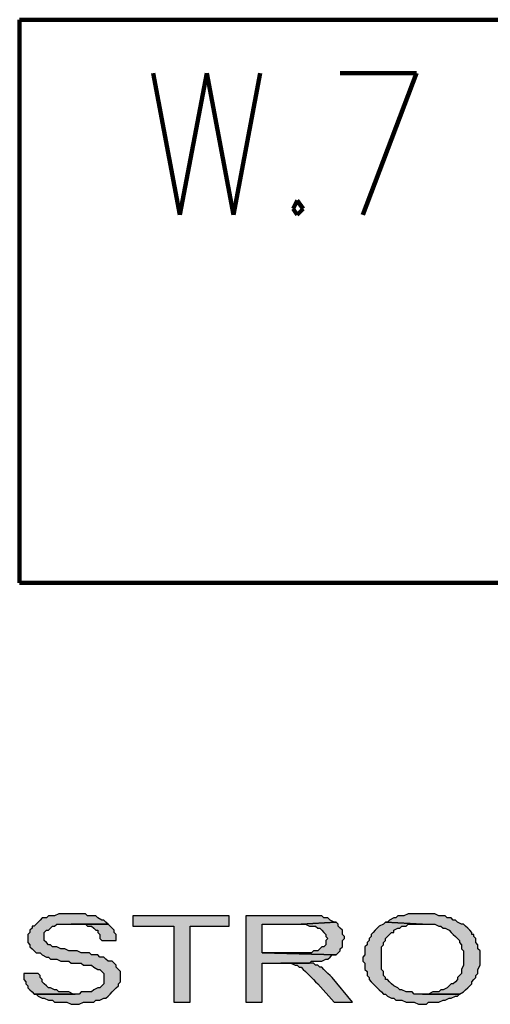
# Model space of a CAD drawing. Header units: inches. Extents: x -1901 to 7725, y 4299 to 7113.
# Tile 32 of 180: x 603 to 699, y 4620 to 4823. Entities that reach past the tile are written whole.
import ezdxf

# ---------------------------------------------------------------- set-up
doc = ezdxf.new("R2010")
doc.units = ezdxf.units.IN
doc.header["$MEASUREMENT"] = 0
doc.layers.add('at_Entity', color=7, linetype='Continuous')
doc.layers.add('at_Solid', color=7, linetype='Continuous')

msp = doc.modelspace()

# ---------------------------------------------------------------- hatches: boundary and pattern name
at = {"layer": 'at_Solid'}
for points in [[(613.09, 4638.94), (610.56, 4638.94), (609.71, 4638.52), (608.44, 4638.52), (608.03, 4638.1), (607.18, 4638.1), (606.76, 4637.68), (606.33, 4637.25), (605.91, 4636.83), (605.49, 4636.41), (605.07, 4636.41), (605.07, 4635.98), (604.64, 4635.56), (604.64, 4635.14), (604.22, 4634.72), (604.22, 4633.87), (604.22, 4633.03), (604.64, 4632.61), (604.64, 4632.18), (605.07, 4631.76), (605.49, 4631.34), (605.91, 4630.92), (606.76, 4630.92), (607.18, 4630.49), (608.03, 4630.07), (608.44, 4630.07), (608.87, 4629.65), (610.14, 4629.65), (610.98, 4629.23), (612.67, 4629.23), (613.09, 4628.8), (615.2, 4628.8), (615.63, 4628.38), (617.32, 4628.38), (617.74, 4627.96), (618.58, 4627.54), (619.01, 4627.54), (619.43, 4627.12), (619.85, 4626.69), (619.85, 4624.58), (619.43, 4624.16), (619.01, 4623.74), (618.58, 4623.74), (617.74, 4623.31), (617.32, 4622.89), (615.2, 4622.89), (614.78, 4622.47), (605.49, 4622.47), (605.91, 4622.47), (606.33, 4622.05), (607.18, 4621.62), (607.6, 4621.62), (608.44, 4621.2), (609.29, 4621.2), (609.71, 4620.78), (612.25, 4620.78), (613.09, 4620.36), (614.78, 4620.36), (615.63, 4620.78), (617.74, 4620.78), (618.16, 4621.2), (619.01, 4621.2), (619.85, 4621.62), (620.27, 4621.62), (620.69, 4622.05), (621.12, 4622.47), (621.54, 4622.89), (621.96, 4623.31), (622.39, 4623.74), (622.81, 4624.16), (622.81, 4624.58), (623.23, 4625), (623.23, 4627.12), (622.81, 4627.54), (622.39, 4627.96), (622.39, 4628.38), (621.96, 4628.8), (621.54, 4629.23), (620.69, 4629.23), (620.27, 4629.65), (619.85, 4630.07), (619.01, 4630.07), (618.58, 4630.49), (617.32, 4630.49), (616.9, 4630.92), (615.2, 4630.92), (614.36, 4631.34), (612.67, 4631.34), (611.83, 4631.76), (610.98, 4631.76), (610.14, 4632.18), (609.29, 4632.18), (608.87, 4632.61), (608.44, 4632.61), (608.03, 4633.03), (607.6, 4633.45), (607.6, 4635.14), (608.03, 4635.56), (608.44, 4635.56), (608.87, 4635.98), (609.29, 4636.41), (609.71, 4636.41), (610.14, 4636.83), (620.69, 4636.83), (620.27, 4637.25), (619.85, 4637.68), (619.43, 4637.68), (618.58, 4638.1), (618.16, 4638.52), (616.47, 4638.52), (616.05, 4638.94), (613.94, 4638.94)], [(645.62, 4638.52), (625.76, 4638.52), (625.76, 4636.41), (634.21, 4636.41), (634.21, 4620.78), (637.59, 4620.78), (637.59, 4636.41), (645.62, 4636.41)], [(660.4, 4638.52), (649, 4638.52), (649, 4620.78), (652.37, 4620.78), (652.37, 4628.8), (662.09, 4628.8), (662.51, 4629.23), (664.63, 4629.23), (665.47, 4629.65), (665.89, 4629.65), (666.32, 4630.07), (666.74, 4630.49), (667.58, 4630.49), (652.37, 4630.92), (652.37, 4636.83), (660.4, 4636.83), (667.58, 4637.25), (667.16, 4637.25), (666.32, 4637.68), (665.89, 4638.1), (665.05, 4638.1), (664.63, 4638.52), (661.25, 4638.52)], [(685.32, 4638.94), (682.37, 4638.94), (681.52, 4638.52), (680.26, 4638.52), (679.83, 4638.1), (679.41, 4638.1), (678.57, 4637.68), (678.14, 4637.25), (677.72, 4637.25), (685.32, 4636.83), (687.86, 4636.83), (688.7, 4636.41), (689.12, 4636.41), (689.55, 4635.98), (689.97, 4635.98), (690.81, 4635.56), (691.24, 4635.14), (691.66, 4634.72), (692.08, 4634.3), (692.5, 4633.87), (692.92, 4633.45), (692.92, 4633.03), (693.35, 4632.61), (693.35, 4631.76), (693.77, 4631.34), (693.77, 4628.38), (693.35, 4627.54), (693.35, 4626.69), (692.92, 4626.27), (692.5, 4625.85), (692.5, 4625.43), (692.08, 4625), (691.66, 4624.58), (691.24, 4624.58), (690.81, 4624.16), (690.39, 4623.74), (689.55, 4623.31), (689.12, 4623.31), (688.7, 4622.89), (687.43, 4622.89), (686.59, 4622.47), (685.32, 4622.47), (692.92, 4622.47), (693.77, 4622.89), (694.19, 4623.31), (694.62, 4623.74), (695.04, 4624.16), (695.46, 4624.58), (695.46, 4625), (695.89, 4625.43), (696.3, 4625.85), (696.3, 4626.27), (696.73, 4626.69), (696.73, 4627.54), (697.15, 4628.38), (697.15, 4631.34), (696.73, 4631.76), (696.73, 4632.61), (696.3, 4633.03), (696.3, 4633.87), (695.89, 4634.3), (695.89, 4634.72), (695.46, 4634.72), (695.46, 4635.14), (695.04, 4635.56), (694.62, 4635.98), (694.19, 4636.41), (693.77, 4636.83), (693.35, 4636.83), (692.5, 4637.25), (692.08, 4637.68), (691.66, 4637.68), (691.24, 4638.1), (690.39, 4638.1), (689.97, 4638.52), (688.7, 4638.52), (687.86, 4638.94), (685.75, 4638.94)], [(620.69, 4636.83), (613.09, 4636.83), (616.05, 4636.83), (616.47, 4636.41), (617.32, 4636.41), (617.74, 4635.98), (618.16, 4635.56), (618.58, 4635.56), (618.58, 4635.14), (619.01, 4634.72), (619.01, 4633.87), (619.43, 4633.45), (622.39, 4633.45), (622.39, 4634.72), (621.96, 4635.14), (621.96, 4635.56), (621.54, 4635.98), (621.12, 4636.41)], [(667.58, 4637.25), (660.4, 4636.83), (661.25, 4636.83), (662.09, 4636.41), (663.36, 4636.41), (663.78, 4635.98), (664.2, 4635.98), (664.63, 4635.56), (665.05, 4635.14), (665.47, 4634.72), (665.47, 4634.3), (665.89, 4633.87), (665.47, 4633.45), (665.47, 4632.61), (665.05, 4632.18), (664.63, 4632.18), (664.2, 4631.76), (663.78, 4631.34), (662.94, 4631.34), (662.51, 4630.92), (652.37, 4630.92), (667.58, 4630.49), (668, 4630.92), (668.43, 4631.34), (668.43, 4631.76), (668.85, 4632.18), (668.85, 4633.45), (669.27, 4633.87), (669.27, 4634.3), (668.85, 4634.72), (668.85, 4635.56), (668.43, 4635.98), (668, 4636.41), (668, 4636.83)], [(677.72, 4637.25), (677.3, 4636.83), (676.45, 4636.41), (676.03, 4635.98), (675.61, 4635.56), (675.18, 4635.14), (674.77, 4634.72), (674.77, 4634.3), (674.34, 4633.87), (674.34, 4633.45), (673.92, 4633.03), (673.92, 4632.61), (673.49, 4632.18), (673.49, 4630.49), (673.08, 4630.07), (673.08, 4629.23), (673.49, 4628.8), (673.49, 4627.54), (673.92, 4627.12), (673.92, 4626.27), (674.34, 4625.85), (674.34, 4625.43), (674.77, 4625), (675.18, 4624.58), (675.61, 4624.16), (676.03, 4623.74), (676.45, 4623.31), (676.88, 4622.89), (677.3, 4622.47), (677.72, 4622.47), (678.14, 4622.05), (678.98, 4621.62), (679.41, 4621.62), (679.83, 4621.2), (681.1, 4621.2), (681.94, 4620.78), (683.63, 4620.78), (684.48, 4620.36), (686.17, 4620.36), (686.59, 4620.78), (688.7, 4620.78), (689.55, 4621.2), (689.97, 4621.2), (690.81, 4621.62), (691.24, 4621.62), (692.08, 4622.05), (692.5, 4622.05), (692.92, 4622.47), (683.63, 4622.47), (683.21, 4622.89), (681.94, 4622.89), (681.1, 4623.31), (680.68, 4623.31), (680.26, 4623.74), (679.41, 4624.16), (678.98, 4624.58), (678.57, 4625), (678.14, 4625.43), (677.72, 4625.43), (677.72, 4625.85), (677.3, 4626.27), (677.3, 4627.12), (676.88, 4627.54), (676.88, 4632.18), (677.3, 4632.61), (677.3, 4633.03), (677.72, 4633.45), (677.72, 4633.87), (678.14, 4634.3), (678.57, 4634.72), (678.98, 4635.14), (679.41, 4635.14), (679.41, 4635.56), (680.26, 4635.98), (680.68, 4635.98), (681.1, 4636.41), (681.94, 4636.41), (682.37, 4636.83), (685.32, 4636.83)], [(662.09, 4628.8), (656.18, 4628.8), (658.29, 4628.8), (659.13, 4628.38), (659.56, 4628.38), (659.98, 4627.96), (660.4, 4627.96), (660.82, 4627.54), (661.25, 4627.12), (661.67, 4626.69), (662.09, 4626.27), (662.51, 4625.85), (662.94, 4625.43), (663.36, 4625), (663.78, 4624.58), (667.16, 4620.78), (670.96, 4620.78), (666.74, 4625.85), (666.32, 4626.27), (665.89, 4626.69), (665.47, 4627.12), (665.05, 4627.54), (664.63, 4627.96), (664.2, 4627.96), (663.78, 4628.38), (663.36, 4628.38), (662.94, 4628.8)], [(606.33, 4626.69), (603.38, 4626.69), (603.38, 4625.43), (603.8, 4625), (603.8, 4624.58), (604.22, 4624.16), (604.22, 4623.74), (604.64, 4623.31), (605.07, 4622.89), (605.49, 4622.47), (613.94, 4622.47), (613.52, 4622.47), (612.67, 4622.89), (610.56, 4622.89), (610.14, 4623.31), (609.71, 4623.31), (608.87, 4623.74), (608.44, 4623.74), (608.03, 4624.16), (607.6, 4624.58), (607.18, 4625), (607.18, 4625.43), (606.76, 4625.85), (606.76, 4626.27)]]:
    msp.add_hatch(color=7, dxfattribs=at).paths.add_polyline_path(points)

# ---------------------------------------------------------------- linework, layer by layer
at = {"layer": 'at_Entity', "color": 7, "lineweight": 211}
for p, q in [((602.53, 4822.69), (1339.62, 4822.69)), ((602.53, 4822.69), (602.53, 4706.95)), ((629.99, 4811.7), (635.48, 4782.56)), ((635.48, 4782.56), (640.97, 4811.7)), ((640.97, 4811.7), (646.46, 4782.56)), ((646.46, 4782.56), (651.96, 4811.7)), ((684.06, 4811.7), (668.43, 4811.7)), ((673.08, 4782.56), (684.06, 4811.7)), ((659.56, 4785.52), (658.71, 4783.83)), ((660.82, 4783.83), (659.56, 4785.52)), ((658.71, 4783.83), (659.56, 4782.56)), ((659.56, 4782.56), (660.82, 4783.83)), ((602.53, 4706.95), (1339.62, 4706.95))]:
    msp.add_line(p, q, dxfattribs=at)
at = {"layer": 'at_Entity', "color": 7}
for p, q in [((606.76, 4637.68), (606.33, 4637.25)), ((607.18, 4638.1), (606.76, 4637.68)), ((608.03, 4638.1), (607.18, 4638.1)), ((608.44, 4638.52), (608.03, 4638.1)), ((609.71, 4638.52), (608.44, 4638.52)), ((610.56, 4638.94), (609.71, 4638.52)), ((613.09, 4638.94), (610.56, 4638.94)), ((613.94, 4638.94), (613.09, 4638.94)), ((616.05, 4638.94), (613.94, 4638.94)), ((616.47, 4638.52), (616.05, 4638.94)), ((618.16, 4638.52), (616.47, 4638.52)), ((618.58, 4638.1), (618.16, 4638.52)), ((619.43, 4637.68), (618.58, 4638.1)), ((619.85, 4637.68), (619.43, 4637.68)), ((620.27, 4637.25), (619.85, 4637.68)), ((645.62, 4638.52), (625.76, 4638.52)), ((625.76, 4638.52), (625.76, 4636.41)), ((645.62, 4636.41), (645.62, 4638.52)), ((660.4, 4638.52), (649, 4638.52)), ((649, 4638.52), (649, 4620.78)), ((661.25, 4638.52), (660.4, 4638.52)), ((664.63, 4638.52), (661.25, 4638.52)), ((665.05, 4638.1), (664.63, 4638.52)), ((665.89, 4638.1), (665.05, 4638.1)), ((666.32, 4637.68), (665.89, 4638.1)), ((667.16, 4637.25), (666.32, 4637.68)), ((678.57, 4637.68), (678.14, 4637.25)), ((679.41, 4638.1), (678.57, 4637.68)), ((679.83, 4638.1), (679.41, 4638.1)), ((680.26, 4638.52), (679.83, 4638.1)), ((681.52, 4638.52), (680.26, 4638.52)), ((682.37, 4638.94), (681.52, 4638.52)), ((685.32, 4638.94), (682.37, 4638.94)), ((685.75, 4638.94), (685.32, 4638.94)), ((687.86, 4638.94), (685.75, 4638.94)), ((688.7, 4638.52), (687.86, 4638.94)), ((689.97, 4638.52), (688.7, 4638.52)), ((690.39, 4638.1), (689.97, 4638.52)), ((691.24, 4638.1), (690.39, 4638.1)), ((691.66, 4637.68), (691.24, 4638.1)), ((692.08, 4637.68), (691.66, 4637.68)), ((692.5, 4637.25), (692.08, 4637.68)), ((605.07, 4635.98), (604.64, 4635.56)), ((604.64, 4635.56), (604.64, 4635.14)), ((605.49, 4636.41), (605.07, 4636.41)), ((605.07, 4636.41), (605.07, 4635.98)), ((605.91, 4636.83), (605.49, 4636.41)), ((606.33, 4637.25), (605.91, 4636.83)), ((607.6, 4635.14), (608.03, 4635.56)), ((608.03, 4635.56), (608.44, 4635.56)), ((608.44, 4635.56), (608.87, 4635.98)), ((608.87, 4635.98), (609.29, 4636.41)), ((609.29, 4636.41), (609.71, 4636.41)), ((609.71, 4636.41), (610.14, 4636.83)), ((610.14, 4636.83), (620.69, 4636.83)), ((620.69, 4636.83), (613.09, 4636.83)), ((613.09, 4636.83), (616.05, 4636.83)), ((616.05, 4636.83), (616.47, 4636.41)), ((616.47, 4636.41), (617.32, 4636.41)), ((617.32, 4636.41), (617.74, 4635.98)), ((617.74, 4635.98), (618.16, 4635.56)), ((618.16, 4635.56), (618.58, 4635.56)), ((618.58, 4635.56), (618.58, 4635.14)), ((620.69, 4636.83), (620.27, 4637.25)), ((621.12, 4636.41), (620.69, 4636.83)), ((621.54, 4635.98), (621.12, 4636.41)), ((621.12, 4636.41), (621.12, 4636.41)), ((621.96, 4635.56), (621.54, 4635.98)), ((621.96, 4635.14), (621.96, 4635.56)), ((625.76, 4636.41), (634.21, 4636.41)), ((634.21, 4636.41), (634.21, 4620.78)), ((637.59, 4620.78), (637.59, 4636.41)), ((637.59, 4636.41), (645.62, 4636.41)), ((652.37, 4630.92), (652.37, 4636.83)), ((652.37, 4636.83), (660.4, 4636.83)), ((667.58, 4637.25), (660.4, 4636.83)), ((660.4, 4636.83), (667.58, 4637.25)), ((660.4, 4636.83), (661.25, 4636.83)), ((661.25, 4636.83), (662.09, 4636.41)), ((662.09, 4636.41), (663.36, 4636.41)), ((663.36, 4636.41), (663.78, 4635.98)), ((663.78, 4635.98), (664.2, 4635.98)), ((664.2, 4635.98), (664.63, 4635.56)), ((664.63, 4635.56), (665.05, 4635.14)), ((667.58, 4637.25), (667.16, 4637.25)), ((668, 4636.83), (667.58, 4637.25)), ((668, 4636.41), (668, 4636.83)), ((668.43, 4635.98), (668, 4636.41)), ((668.85, 4635.56), (668.43, 4635.98)), ((668.85, 4634.72), (668.85, 4635.56)), ((675.61, 4635.56), (675.18, 4635.14)), ((676.03, 4635.98), (675.61, 4635.56)), ((676.45, 4636.41), (676.03, 4635.98)), ((677.3, 4636.83), (676.45, 4636.41)), ((676.45, 4636.41), (676.45, 4636.41)), ((677.72, 4637.25), (677.3, 4636.83)), ((685.32, 4636.83), (677.72, 4637.25)), ((678.14, 4637.25), (677.72, 4637.25)), ((677.72, 4637.25), (685.32, 4636.83)), ((679.41, 4635.56), (680.26, 4635.98)), ((679.41, 4635.14), (679.41, 4635.56)), ((680.26, 4635.98), (680.68, 4635.98)), ((680.68, 4635.98), (681.1, 4636.41)), ((681.1, 4636.41), (681.94, 4636.41)), ((681.94, 4636.41), (682.37, 4636.83)), ((682.37, 4636.83), (685.32, 4636.83)), ((685.32, 4636.83), (687.86, 4636.83)), ((687.86, 4636.83), (688.7, 4636.41)), ((688.7, 4636.41), (689.12, 4636.41)), ((689.12, 4636.41), (689.55, 4635.98)), ((689.55, 4635.98), (689.97, 4635.98)), ((689.97, 4635.98), (690.81, 4635.56)), ((690.81, 4635.56), (691.24, 4635.14)), ((693.35, 4636.83), (692.5, 4637.25)), ((693.77, 4636.83), (693.35, 4636.83)), ((694.19, 4636.41), (693.77, 4636.83)), ((694.62, 4635.98), (694.19, 4636.41)), ((695.04, 4635.56), (694.62, 4635.98)), ((695.46, 4635.14), (695.04, 4635.56)), ((604.64, 4635.14), (604.22, 4634.72)), ((604.22, 4634.72), (604.22, 4633.87)), ((604.22, 4633.87), (604.22, 4633.03)), ((607.6, 4633.45), (607.6, 4635.14)), ((608.03, 4633.03), (607.6, 4633.45)), ((618.58, 4635.14), (619.01, 4634.72)), ((619.01, 4634.72), (619.01, 4633.87)), ((619.01, 4633.87), (619.43, 4633.45)), ((619.43, 4633.45), (622.39, 4633.45)), ((622.39, 4634.72), (621.96, 4635.14)), ((622.39, 4633.45), (622.39, 4634.72)), ((665.05, 4635.14), (665.47, 4634.72)), ((665.47, 4634.72), (665.47, 4634.3)), ((665.47, 4634.3), (665.89, 4633.87)), ((665.89, 4633.87), (665.47, 4633.45)), ((665.47, 4633.45), (665.47, 4632.61)), ((669.27, 4634.3), (668.85, 4634.72)), ((668.85, 4633.45), (669.27, 4633.87)), ((668.85, 4632.18), (668.85, 4633.45)), ((669.27, 4633.87), (669.27, 4634.3)), ((674.34, 4633.45), (673.92, 4633.03)), ((674.77, 4634.3), (674.34, 4633.87)), ((674.34, 4633.87), (674.34, 4633.45)), ((675.18, 4635.14), (674.77, 4634.72)), ((674.77, 4634.72), (674.77, 4634.3)), ((677.3, 4633.03), (677.72, 4633.45)), ((677.72, 4633.87), (678.14, 4634.3)), ((677.72, 4633.45), (677.72, 4633.87)), ((678.14, 4634.3), (678.57, 4634.72)), ((678.57, 4634.72), (678.98, 4635.14)), ((678.98, 4635.14), (679.41, 4635.14)), ((691.24, 4635.14), (691.66, 4634.72)), ((691.66, 4634.72), (692.08, 4634.3)), ((692.08, 4634.3), (692.5, 4633.87)), ((692.5, 4633.87), (692.92, 4633.45)), ((692.92, 4633.45), (692.92, 4633.03)), ((695.46, 4634.72), (695.46, 4635.14)), ((695.89, 4634.72), (695.46, 4634.72)), ((695.89, 4634.3), (695.89, 4634.72)), ((696.3, 4633.87), (695.89, 4634.3)), ((696.3, 4633.03), (696.3, 4633.87)), ((604.22, 4633.03), (604.64, 4632.61)), ((604.64, 4632.61), (604.64, 4632.18)), ((604.64, 4632.18), (605.07, 4631.76)), ((605.07, 4631.76), (605.07, 4631.76)), ((605.07, 4631.76), (605.49, 4631.34)), ((608.44, 4632.61), (608.03, 4633.03)), ((608.87, 4632.61), (608.44, 4632.61)), ((609.29, 4632.18), (608.87, 4632.61)), ((610.14, 4632.18), (609.29, 4632.18)), ((610.98, 4631.76), (610.14, 4632.18)), ((611.83, 4631.76), (610.98, 4631.76)), ((612.67, 4631.34), (611.83, 4631.76)), ((664.2, 4631.76), (663.78, 4631.34)), ((664.63, 4632.18), (664.2, 4631.76)), ((665.05, 4632.18), (664.63, 4632.18)), ((665.47, 4632.61), (665.05, 4632.18)), ((668.43, 4631.76), (668.85, 4632.18)), ((668.43, 4631.34), (668.43, 4631.76)), ((673.92, 4632.61), (673.49, 4632.18)), ((673.49, 4632.18), (673.49, 4630.49)), ((673.92, 4633.03), (673.92, 4632.61)), ((676.88, 4632.18), (677.3, 4632.61)), ((676.88, 4627.54), (676.88, 4632.18)), ((677.3, 4632.61), (677.3, 4633.03)), ((692.92, 4633.03), (693.35, 4632.61)), ((693.35, 4632.61), (693.35, 4631.76)), ((693.35, 4631.76), (693.77, 4631.34)), ((696.73, 4632.61), (696.3, 4633.03)), ((696.73, 4631.76), (696.73, 4632.61)), ((697.15, 4631.34), (696.73, 4631.76)), ((605.49, 4631.34), (605.91, 4630.92)), ((605.91, 4630.92), (606.76, 4630.92)), ((606.76, 4630.92), (607.18, 4630.49)), ((607.18, 4630.49), (608.03, 4630.07)), ((608.03, 4630.07), (608.44, 4630.07)), ((608.44, 4630.07), (608.87, 4629.65)), ((608.87, 4629.65), (610.14, 4629.65)), ((610.14, 4629.65), (610.98, 4629.23)), ((614.36, 4631.34), (612.67, 4631.34)), ((615.2, 4630.92), (614.36, 4631.34)), ((616.9, 4630.92), (615.2, 4630.92)), ((617.32, 4630.49), (616.9, 4630.92)), ((618.58, 4630.49), (617.32, 4630.49)), ((619.01, 4630.07), (618.58, 4630.49)), ((619.85, 4630.07), (619.01, 4630.07)), ((620.27, 4629.65), (619.85, 4630.07)), ((620.69, 4629.23), (620.27, 4629.65)), ((662.51, 4630.92), (652.37, 4630.92)), ((652.37, 4630.92), (667.58, 4630.49)), ((667.58, 4630.49), (652.37, 4630.92)), ((662.94, 4631.34), (662.51, 4630.92)), ((663.78, 4631.34), (662.94, 4631.34)), ((664.63, 4629.23), (665.47, 4629.65)), ((665.47, 4629.65), (665.89, 4629.65)), ((665.89, 4629.65), (666.32, 4630.07)), ((666.32, 4630.07), (666.74, 4630.49)), ((666.74, 4630.49), (667.58, 4630.49)), ((667.58, 4630.49), (668, 4630.92)), ((668, 4630.92), (668.43, 4631.34)), ((673.49, 4630.49), (673.08, 4630.07)), ((673.08, 4630.07), (673.08, 4629.23)), ((693.77, 4631.34), (693.77, 4628.38)), ((697.15, 4628.38), (697.15, 4631.34)), ((610.98, 4629.23), (612.67, 4629.23)), ((612.67, 4629.23), (613.09, 4628.8)), ((613.09, 4628.8), (615.2, 4628.8)), ((615.2, 4628.8), (615.63, 4628.38)), ((615.63, 4628.38), (617.32, 4628.38)), ((617.32, 4628.38), (617.74, 4627.96)), ((617.74, 4627.96), (618.58, 4627.54)), ((618.58, 4627.54), (619.01, 4627.54)), ((619.01, 4627.54), (619.43, 4627.12)), ((621.54, 4629.23), (620.69, 4629.23)), ((621.96, 4628.8), (621.54, 4629.23)), ((622.39, 4628.38), (621.96, 4628.8)), ((622.39, 4627.96), (622.39, 4628.38)), ((622.39, 4628.38), (622.39, 4628.38)), ((622.81, 4627.54), (622.39, 4627.96)), ((623.23, 4627.12), (622.81, 4627.54)), ((652.37, 4620.78), (652.37, 4628.8)), ((652.37, 4628.8), (662.09, 4628.8)), ((662.09, 4628.8), (656.18, 4628.8)), ((656.18, 4628.8), (658.29, 4628.8)), ((658.29, 4628.8), (659.13, 4628.38)), ((659.13, 4628.38), (659.56, 4628.38)), ((659.56, 4628.38), (659.98, 4627.96)), ((659.98, 4627.96), (660.4, 4627.96)), ((660.4, 4627.96), (660.82, 4627.54)), ((660.82, 4627.54), (661.25, 4627.12)), ((662.09, 4628.8), (662.51, 4629.23)), ((662.94, 4628.8), (662.09, 4628.8)), ((662.51, 4629.23), (664.63, 4629.23)), ((663.36, 4628.38), (662.94, 4628.8)), ((663.78, 4628.38), (663.36, 4628.38)), ((664.2, 4627.96), (663.78, 4628.38)), ((664.63, 4627.96), (664.2, 4627.96)), ((665.05, 4627.54), (664.63, 4627.96)), ((665.47, 4627.12), (665.05, 4627.54)), ((673.08, 4629.23), (673.49, 4628.8)), ((673.49, 4628.8), (673.49, 4627.54)), ((673.49, 4627.54), (673.92, 4627.12)), ((677.3, 4627.12), (676.88, 4627.54)), ((693.77, 4628.38), (693.35, 4627.54)), ((693.35, 4627.54), (693.35, 4626.69)), ((696.73, 4627.54), (697.15, 4628.38)), ((696.73, 4626.69), (696.73, 4627.54)), ((606.33, 4626.69), (603.38, 4626.69)), ((603.38, 4626.69), (603.38, 4625.43)), ((603.38, 4625.43), (603.8, 4625)), ((606.76, 4626.27), (606.33, 4626.69)), ((606.76, 4625.85), (606.76, 4626.27)), ((607.18, 4625.43), (606.76, 4625.85)), ((607.18, 4625), (607.18, 4625.43)), ((619.43, 4627.12), (619.43, 4627.12)), ((619.43, 4627.12), (619.85, 4626.69)), ((619.85, 4626.69), (619.85, 4624.58)), ((623.23, 4625), (623.23, 4627.12)), ((661.25, 4627.12), (661.67, 4626.69)), ((661.67, 4626.69), (662.09, 4626.27)), ((662.09, 4626.27), (662.51, 4625.85)), ((662.51, 4625.85), (662.94, 4625.43)), ((662.94, 4625.43), (663.36, 4625)), ((665.89, 4626.69), (665.47, 4627.12)), ((666.32, 4626.27), (665.89, 4626.69)), ((666.74, 4625.85), (666.32, 4626.27)), ((670.96, 4620.78), (666.74, 4625.85)), ((666.74, 4625.85), (666.74, 4625.85)), ((673.92, 4627.12), (673.92, 4626.27)), ((673.92, 4626.27), (674.34, 4625.85)), ((674.34, 4625.85), (674.34, 4625.43)), ((674.34, 4625.43), (674.77, 4625)), ((677.3, 4626.27), (677.3, 4627.12)), ((677.72, 4625.85), (677.3, 4626.27)), ((677.72, 4625.43), (677.72, 4625.85)), ((678.14, 4625.43), (677.72, 4625.43)), ((678.57, 4625), (678.14, 4625.43)), ((692.5, 4625.43), (692.08, 4625)), ((692.92, 4626.27), (692.5, 4625.85)), ((692.5, 4625.85), (692.5, 4625.43)), ((693.35, 4626.69), (692.92, 4626.27)), ((695.46, 4625), (695.89, 4625.43)), ((695.89, 4625.43), (696.3, 4625.85)), ((696.3, 4626.27), (696.73, 4626.69)), ((696.3, 4625.85), (696.3, 4626.27)), ((603.8, 4625), (603.8, 4624.58)), ((603.8, 4624.58), (604.22, 4624.16)), ((604.22, 4624.16), (604.22, 4623.74)), ((604.22, 4623.74), (604.64, 4623.31)), ((604.64, 4623.31), (605.07, 4622.89)), ((607.6, 4624.58), (607.18, 4625)), ((608.03, 4624.16), (607.6, 4624.58)), ((608.44, 4623.74), (608.03, 4624.16)), ((608.87, 4623.74), (608.44, 4623.74)), ((609.71, 4623.31), (608.87, 4623.74)), ((610.14, 4623.31), (609.71, 4623.31)), ((610.56, 4622.89), (610.14, 4623.31)), ((617.74, 4623.31), (617.32, 4622.89)), ((618.58, 4623.74), (617.74, 4623.31)), ((619.01, 4623.74), (618.58, 4623.74)), ((619.43, 4624.16), (619.01, 4623.74)), ((619.85, 4624.58), (619.43, 4624.16)), ((621.54, 4622.89), (621.96, 4623.31)), ((621.96, 4623.31), (622.39, 4623.74)), ((622.39, 4623.74), (622.81, 4624.16)), ((622.81, 4624.58), (623.23, 4625)), ((622.81, 4624.16), (622.81, 4624.58)), ((663.36, 4625), (663.78, 4624.58)), ((663.78, 4624.58), (667.16, 4620.78)), ((674.77, 4625), (674.77, 4625)), ((674.77, 4625), (675.18, 4624.58)), ((675.18, 4624.58), (675.61, 4624.16)), ((675.61, 4624.16), (676.03, 4623.74)), ((676.03, 4623.74), (676.45, 4623.31)), ((676.45, 4623.31), (676.88, 4622.89)), ((678.98, 4624.58), (678.57, 4625)), ((679.41, 4624.16), (678.98, 4624.58)), ((678.98, 4624.58), (678.98, 4624.58)), ((680.26, 4623.74), (679.41, 4624.16)), ((680.68, 4623.31), (680.26, 4623.74)), ((681.1, 4623.31), (680.68, 4623.31)), ((681.94, 4622.89), (681.1, 4623.31)), ((689.12, 4623.31), (688.7, 4622.89)), ((689.55, 4623.31), (689.12, 4623.31)), ((690.39, 4623.74), (689.55, 4623.31)), ((690.81, 4624.16), (690.39, 4623.74)), ((691.24, 4624.58), (690.81, 4624.16)), ((691.66, 4624.58), (691.24, 4624.58)), ((692.08, 4625), (691.66, 4624.58)), ((693.77, 4622.89), (694.19, 4623.31)), ((694.19, 4623.31), (694.62, 4623.74)), ((694.62, 4623.74), (695.04, 4624.16)), ((695.04, 4624.16), (695.46, 4624.58)), ((695.46, 4624.58), (695.46, 4625)), ((695.46, 4625), (695.46, 4625)), ((605.07, 4622.89), (605.49, 4622.47)), ((605.49, 4622.47), (613.94, 4622.47)), ((614.78, 4622.47), (605.49, 4622.47)), ((605.49, 4622.47), (605.91, 4622.47)), ((605.91, 4622.47), (606.33, 4622.05)), ((606.33, 4622.05), (607.18, 4621.62)), ((607.18, 4621.62), (607.6, 4621.62)), ((607.6, 4621.62), (608.44, 4621.2)), ((612.67, 4622.89), (610.56, 4622.89)), ((613.52, 4622.47), (612.67, 4622.89)), ((613.94, 4622.47), (613.52, 4622.47)), ((615.2, 4622.89), (614.78, 4622.47)), ((617.32, 4622.89), (615.2, 4622.89)), ((619.01, 4621.2), (619.85, 4621.62)), ((619.85, 4621.62), (620.27, 4621.62)), ((620.27, 4621.62), (620.69, 4622.05)), ((620.69, 4622.05), (621.12, 4622.47)), ((621.12, 4622.47), (621.54, 4622.89)), ((676.88, 4622.89), (677.3, 4622.47)), ((677.3, 4622.47), (677.72, 4622.47)), ((677.72, 4622.47), (678.14, 4622.05)), ((678.14, 4622.05), (678.98, 4621.62)), ((678.98, 4621.62), (679.41, 4621.62)), ((679.41, 4621.62), (679.83, 4621.2)), ((683.21, 4622.89), (681.94, 4622.89)), ((683.63, 4622.47), (683.21, 4622.89)), ((692.92, 4622.47), (683.63, 4622.47)), ((686.59, 4622.47), (685.32, 4622.47)), ((685.32, 4622.47), (692.92, 4622.47)), ((687.43, 4622.89), (686.59, 4622.47)), ((688.7, 4622.89), (687.43, 4622.89)), ((689.97, 4621.2), (690.81, 4621.62)), ((690.81, 4621.62), (691.24, 4621.62)), ((691.24, 4621.62), (692.08, 4622.05)), ((692.08, 4622.05), (692.5, 4622.05)), ((692.5, 4622.05), (692.92, 4622.47)), ((692.92, 4622.47), (693.77, 4622.89)), ((608.44, 4621.2), (609.29, 4621.2)), ((609.29, 4621.2), (609.71, 4620.78)), ((609.71, 4620.78), (612.25, 4620.78)), ((612.25, 4620.78), (613.09, 4620.36)), ((613.09, 4620.36), (614.78, 4620.36)), ((614.78, 4620.36), (615.63, 4620.78)), ((615.63, 4620.78), (617.74, 4620.78)), ((617.74, 4620.78), (618.16, 4621.2)), ((618.16, 4621.2), (619.01, 4621.2)), ((634.21, 4620.78), (637.59, 4620.78)), ((649, 4620.78), (652.37, 4620.78)), ((667.16, 4620.78), (670.96, 4620.78)), ((679.83, 4621.2), (681.1, 4621.2)), ((681.1, 4621.2), (681.94, 4620.78)), ((681.94, 4620.78), (683.63, 4620.78)), ((683.63, 4620.78), (684.48, 4620.36)), ((684.48, 4620.36), (686.17, 4620.36)), ((686.17, 4620.36), (686.59, 4620.78)), ((686.59, 4620.78), (688.7, 4620.78)), ((688.7, 4620.78), (689.55, 4621.2)), ((689.55, 4621.2), (689.97, 4621.2))]:
    msp.add_line(p, q, dxfattribs=at)

doc.saveas('drawing.dxf')
